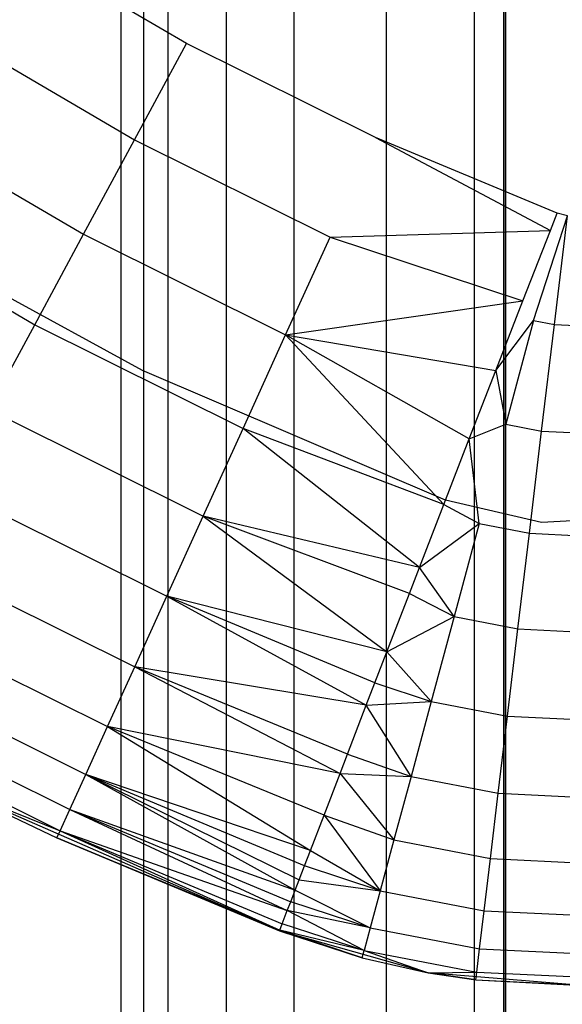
# Model space of a CAD drawing. Extents: x -18 to 18, y -209 to 194.
# Tile 35 of 108: x 13.74 to 15.15, y -85.31 to -82.75. Entities that reach past the tile are written whole.
import ezdxf

# ---------------------------------------------------------------- set-up
doc = ezdxf.new("R2010")
doc.units = 0
doc.header["$LTSCALE"] = 25.4
doc.layers.get('0').update_dxf_attribs({"linetype": 'CONTINUOUS'})

# ---------------------------------------------------------------- blocks, each defined once
blk = doc.blocks.new('PROFILE_FOCUS_15WB_STL')
at = {"color": 0}
for p, q in [((14, -207, -37), (14, 192, -36.9915)), ((14, -207, -37), (14, 192, -36.9915)), ((14.058, 192, -42), (14.058, -207, -42)), ((14.058, 192, -42), (14.058, -207, -42)), ((14.1225, -207, -57.0827), (14.1225, 192, -57.0827)), ((14.1225, -207, -53.9173), (14.1225, 192, -53.9173)), ((14.1225, -207, -57.0827), (14.1225, 192, -57.0827)), ((14.1225, -207, -53.9173), (14.1225, 192, -53.9173)), ((14.2742, -207, -43), (14.2742, 192, -43)), ((14.2742, -207, -43), (14.2742, 192, -43)), ((14.4501, -207, -52.5508), (14.4501, 192, -52.5508)), ((14.4501, -207, -52.5508), (14.4501, 192, -52.5508)), ((14.6904, -207, -58.484), (14.6904, 192, -58.484)), ((14.6904, -207, -58.484), (14.6904, 192, -58.484)), ((14.9192, -207, -53.6922), (14.9192, 192, -53.6922)), ((14.9192, -207, -53.6922), (14.9192, 192, -53.6922)), ((14.9192, -207, -57.3078), (14.9192, 192, -57.3078)), ((14.9192, -207, -57.3078), (14.9192, 192, -57.3078)), ((14.9956, -207, -68.4964), (14.9956, 192, -68.4964)), ((14.9956, -207, -67.5), (14.9956, 192, -67.5)), ((14.9956, -207, -68.4964), (14.9956, 192, -68.4964)), ((14.9956, -207, -67.5), (14.9956, 192, -67.5)), ((14.9956, -207, -70.5), (14.9956, 192, -70.5)), ((14.9956, -207, -70.5), (14.9956, 192, -70.5)), ((14.9956, -207, -69.5), (14.9956, 192, -69.5)), ((14.9956, -207, -69.5), (14.9956, 192, -69.5)), ((15, -74.2657, -61.8), (15, -206.5658, -61.8)), ((15, -206.5658, -70.5), (15, -74.2657, -70.5)), ((15, -74.2657, -61.8), (15, -206.5658, -61.8)), ((15, -206.5658, -70.5), (15, -74.2657, -70.5)), ((14.1705, -82.8162, -24.8), (13.6975, -82.5393, -24.8)), ((14.1705, -82.8162, -24.8), (13.6975, -82.5393, -24.8)), ((13.5453, -82.7798, -24.7796), (14.0352, -83.0666, -24.7796)), ((13.5453, -82.7798, -24.7796), (14.0352, -83.0666, -24.7796)), ((14.0352, -83.0666, -24.7796), (14.1705, -82.8162, -24.8)), ((14.0352, -83.0666, -24.7796), (14.1705, -82.8162, -24.8)), ((14.6613, -83.0601, -24.8), (14.1705, -82.8162, -24.8)), ((14.6613, -83.0601, -24.8), (14.1705, -82.8162, -24.8)), ((13.3963, -83.0155, -24.719), (13.9026, -83.3119, -24.719)), ((13.3963, -83.0155, -24.719), (13.9026, -83.3119, -24.719)), ((13.9026, -83.3119, -24.719), (14.0352, -83.0666, -24.7796)), ((13.9026, -83.3119, -24.719), (14.0352, -83.0666, -24.7796)), ((14.0352, -83.0666, -24.7796), (14.5435, -83.3192, -24.7796)), ((14.0352, -83.0666, -24.7796), (14.5435, -83.3192, -24.7796)), ((15.1343, -83.2572, -24.8), (14.6613, -83.0601, -24.8)), ((14.6613, -83.0601, -24.8), (15.1164, -83.3021, -24.7994)), ((14.6613, -83.0601, -24.8), (15.1164, -83.3021, -24.7994)), ((15.1343, -83.2572, -24.8), (14.6613, -83.0601, -24.8)), ((13.2534, -83.2414, -24.6193), (13.7755, -83.5471, -24.6193)), ((13.2534, -83.2414, -24.6193), (13.7755, -83.5471, -24.6193)), ((14.0558, -83.666, -12.3), (13.3042, -83.2544, -12.3)), ((14.0558, -83.666, -12.3), (13.3042, -83.2544, -12.3)), ((14.0558, -83.666, -21.3), (13.3042, -83.2544, -21.3)), ((14.0558, -83.666, -21.3), (13.3042, -83.2544, -21.3)), ((15.0728, -83.5363, -24.7796), (15.1605, -83.2641, -24.8)), ((15.1164, -83.3021, -24.7994), (15.1343, -83.2572, -24.8)), ((15.1267, -83.5467, -24.7796), (15.1605, -83.2641, -24.8)), ((15.1267, -83.5467, -24.7796), (15.1605, -83.2641, -24.8)), ((15.1605, -83.2641, -24.8), (15.1343, -83.2572, -24.8)), ((14.5435, -83.3192, -24.7796), (15.1164, -83.3021, -24.7994)), ((14.5435, -83.3192, -24.7796), (15.1164, -83.3021, -24.7994)), ((15.0447, -83.4847, -24.785), (15.1164, -83.3021, -24.7994)), ((13.7755, -83.5471, -24.6193), (13.9026, -83.3119, -24.719)), ((13.7755, -83.5471, -24.6193), (13.9026, -83.3119, -24.719)), ((13.9026, -83.3119, -24.719), (14.428, -83.573, -24.719)), ((13.9026, -83.3119, -24.719), (14.428, -83.573, -24.719)), ((14.428, -83.573, -24.719), (14.5435, -83.3192, -24.7796)), ((14.428, -83.573, -24.719), (14.5435, -83.3192, -24.7796)), ((14.5435, -83.3192, -24.7796), (15.0447, -83.4847, -24.785)), ((14.5435, -83.3192, -24.7796), (15.0447, -83.4847, -24.785)), ((14.428, -83.573, -24.719), (15.0447, -83.4847, -24.785)), ((14.428, -83.573, -24.719), (15.0447, -83.4847, -24.785)), ((14.9742, -83.666, -24.7512), (15.0447, -83.4847, -24.785)), ((14.9742, -83.666, -24.7512), (15.0728, -83.5363, -24.7796)), ((15.0728, -83.5363, -24.7796), (15.0003, -83.8056, -24.719)), ((15.0728, -83.5363, -24.7796), (15.0003, -83.8056, -24.719)), ((15.0728, -83.5363, -24.7796), (15.1267, -83.5467, -24.7796)), ((15.0728, -83.5363, -24.7796), (15.1267, -83.5467, -24.7796)), ((13.6564, -83.7675, -24.4825), (13.7755, -83.5471, -24.6193)), ((13.6564, -83.7675, -24.4825), (13.7755, -83.5471, -24.6193)), ((13.7755, -83.5471, -24.6193), (14.3173, -83.8164, -24.6193)), ((13.7755, -83.5471, -24.6193), (14.3173, -83.8164, -24.6193)), ((15.0935, -83.8236, -24.719), (15.1267, -83.5467, -24.7796)), ((15.0935, -83.8236, -24.719), (15.1267, -83.5467, -24.7796)), ((15.1267, -83.5467, -24.7796), (15.1815, -83.5493, -24.7796)), ((15.1267, -83.5467, -24.7796), (15.1815, -83.5493, -24.7796)), ((14.3173, -83.8164, -24.6193), (14.428, -83.573, -24.719)), ((14.3173, -83.8164, -24.6193), (14.428, -83.573, -24.719)), ((14.9052, -83.8438, -24.6983), (14.428, -83.573, -24.719)), ((14.428, -83.573, -24.719), (14.9742, -83.666, -24.7512)), ((14.9052, -83.8438, -24.6983), (14.428, -83.573, -24.719)), ((14.8392, -84.0145, -24.6274), (14.428, -83.573, -24.719)), ((14.8392, -84.0145, -24.6274), (14.428, -83.573, -24.719)), ((14.428, -83.573, -24.719), (14.9742, -83.666, -24.7512)), ((14.8438, -84.0026, -12.3), (14.0558, -83.666, -12.3)), ((14.0558, -83.666, -12.3), (14.0558, -83.666, -21.3)), ((14.0558, -83.666, -12.3), (14.0558, -83.666, -21.3)), ((14.8438, -84.0026, -12.3), (14.0558, -83.666, -12.3)), ((14.8438, -84.0026, -21.3), (14.0558, -83.666, -21.3)), ((14.8438, -84.0026, -21.3), (14.0558, -83.666, -21.3)), ((14.9052, -83.8438, -24.6983), (14.9742, -83.666, -24.7512)), ((14.9052, -83.8438, -24.6983), (14.9742, -83.666, -24.7512)), ((14.9742, -83.666, -24.7512), (15.0003, -83.8056, -24.719)), ((14.9742, -83.666, -24.7512), (15.0003, -83.8056, -24.719)), ((13.6564, -83.7675, -24.4825), (14.2136, -84.0443, -24.4825)), ((13.6564, -83.7675, -24.4825), (14.2136, -84.0443, -24.4825)), ((14.2136, -84.0443, -24.4825), (14.3173, -83.8164, -24.6193)), ((14.2136, -84.0443, -24.4825), (14.3173, -83.8164, -24.6193)), ((14.8392, -84.0145, -24.6274), (14.3173, -83.8164, -24.6193)), ((14.8392, -84.0145, -24.6274), (14.3173, -83.8164, -24.6193)), ((14.776, -84.1778, -24.539), (14.3173, -83.8164, -24.6193)), ((14.776, -84.1778, -24.539), (14.3173, -83.8164, -24.6193)), ((14.9052, -83.8438, -24.6983), (15.0003, -83.8056, -24.719)), ((14.9052, -83.8438, -24.6983), (15.0003, -83.8056, -24.719)), ((15.0003, -83.8056, -24.719), (15.0935, -83.8236, -24.719)), ((15.0003, -83.8056, -24.719), (15.0935, -83.8236, -24.719)), ((14.8392, -84.0145, -24.6274), (14.9052, -83.8438, -24.6983)), ((14.8392, -84.0145, -24.6274), (14.9052, -83.8438, -24.6983)), ((14.9309, -84.0638, -24.6193), (14.9052, -83.8438, -24.6983)), ((14.9309, -84.0638, -24.6193), (14.9052, -83.8438, -24.6983)), ((15.0617, -84.089, -24.6193), (15.0935, -83.8236, -24.719)), ((15.0617, -84.089, -24.6193), (15.0935, -83.8236, -24.719)), ((15.0935, -83.8236, -24.719), (15.1883, -83.8281, -24.719)), ((15.0935, -83.8236, -24.719), (15.1883, -83.8281, -24.719)), ((13.5478, -83.9685, -24.3115), (14.1191, -84.2523, -24.3115)), ((13.5478, -83.9685, -24.3115), (14.1191, -84.2523, -24.3115)), ((14.776, -84.1778, -24.539), (14.8392, -84.0145, -24.6274)), ((14.776, -84.1778, -24.539), (14.8392, -84.0145, -24.6274)), ((14.8392, -84.0145, -24.6274), (14.9309, -84.0638, -24.6193)), ((14.8392, -84.0145, -24.6274), (14.9309, -84.0638, -24.6193)), ((15.0929, -84.0613, -12.3), (14.8438, -84.0026, -12.3)), ((14.8438, -84.0026, -21.3), (14.8438, -84.0026, -12.3)), ((15.0929, -84.0613, -12.3), (14.8438, -84.0026, -12.3)), ((15.0929, -84.0613, -21.3), (14.8438, -84.0026, -21.3)), ((14.8438, -84.0026, -21.3), (14.8438, -84.0026, -12.3)), ((15.0929, -84.0613, -21.3), (14.8438, -84.0026, -21.3)), ((14.1191, -84.2523, -24.3115), (14.2136, -84.0443, -24.4825)), ((14.1191, -84.2523, -24.3115), (14.2136, -84.0443, -24.4825)), ((14.2136, -84.0443, -24.4825), (14.6915, -84.3968, -24.3828)), ((14.776, -84.1778, -24.539), (14.2136, -84.0443, -24.4825)), ((14.776, -84.1778, -24.539), (14.2136, -84.0443, -24.4825)), ((14.75, -84.2453, -24.4959), (14.2136, -84.0443, -24.4825)), ((14.75, -84.2453, -24.4959), (14.2136, -84.0443, -24.4825)), ((14.2136, -84.0443, -24.4825), (14.6915, -84.3968, -24.3828)), ((15.3486, -84.0473, -12.3), (15.0929, -84.0613, -12.3)), ((15.3486, -84.0473, -12.3), (15.0929, -84.0613, -12.3)), ((15.3486, -84.0473, -21.3), (15.0929, -84.0613, -21.3)), ((15.3486, -84.0473, -21.3), (15.0929, -84.0613, -21.3)), ((14.776, -84.1778, -24.539), (14.9309, -84.0638, -24.6193)), ((14.776, -84.1778, -24.539), (14.9309, -84.0638, -24.6193)), ((14.9309, -84.0638, -24.6193), (14.8658, -84.3056, -24.4825)), ((14.9309, -84.0638, -24.6193), (14.8658, -84.3056, -24.4825)), ((14.9309, -84.0638, -24.6193), (15.0617, -84.089, -24.6193)), ((14.9309, -84.0638, -24.6193), (15.0617, -84.089, -24.6193)), ((15.0929, -84.0613, -12.3), (15.0929, -84.0613, -21.3)), ((15.0929, -84.0613, -12.3), (15.0929, -84.0613, -21.3)), ((15.0319, -84.3377, -24.4825), (15.0617, -84.089, -24.6193)), ((15.0319, -84.3377, -24.4825), (15.0617, -84.089, -24.6193)), ((15.0617, -84.089, -24.6193), (15.1948, -84.0954, -24.6193)), ((15.0617, -84.089, -24.6193), (15.1948, -84.0954, -24.6193)), ((13.4519, -84.146, -24.1097), (14.0355, -84.436, -24.1097)), ((13.4519, -84.146, -24.1097), (14.0355, -84.436, -24.1097)), ((14.75, -84.2453, -24.4959), (14.776, -84.1778, -24.539)), ((14.8658, -84.3056, -24.4825), (14.776, -84.1778, -24.539)), ((14.0355, -84.436, -24.1097), (14.1191, -84.2523, -24.3115)), ((14.0355, -84.436, -24.1097), (14.1191, -84.2523, -24.3115)), ((14.1191, -84.2523, -24.3115), (14.6378, -84.5361, -24.2554)), ((14.6915, -84.3968, -24.3828), (14.1191, -84.2523, -24.3115)), ((14.6915, -84.3968, -24.3828), (14.1191, -84.2523, -24.3115)), ((14.6602, -84.4781, -24.3115), (14.1191, -84.2523, -24.3115)), ((14.6602, -84.4781, -24.3115), (14.1191, -84.2523, -24.3115)), ((14.1191, -84.2523, -24.3115), (14.6378, -84.5361, -24.2554)), ((14.6915, -84.3968, -24.3828), (14.75, -84.2453, -24.4959)), ((14.6915, -84.3968, -24.3828), (14.75, -84.2453, -24.4959)), ((14.75, -84.2453, -24.4959), (14.8658, -84.3056, -24.4825)), ((13.3706, -84.2964, -23.8813), (13.9647, -84.5916, -23.8813)), ((13.3706, -84.2964, -23.8813), (13.9647, -84.5916, -23.8813)), ((14.6915, -84.3968, -24.3828), (14.8658, -84.3056, -24.4825)), ((14.6915, -84.3968, -24.3828), (14.8658, -84.3056, -24.4825)), ((14.8658, -84.3056, -24.4825), (14.8065, -84.5262, -24.3115)), ((14.8658, -84.3056, -24.4825), (14.8065, -84.5262, -24.3115)), ((14.8658, -84.3056, -24.4825), (15.0319, -84.3377, -24.4825)), ((14.8658, -84.3056, -24.4825), (15.0319, -84.3377, -24.4825)), ((15.0047, -84.5645, -24.3115), (15.0319, -84.3377, -24.4825)), ((15.0047, -84.5645, -24.3115), (15.0319, -84.3377, -24.4825)), ((15.0319, -84.3377, -24.4825), (15.2008, -84.3457, -24.4825)), ((15.0319, -84.3377, -24.4825), (15.2008, -84.3457, -24.4825)), ((14.6602, -84.4781, -24.3115), (14.6915, -84.3968, -24.3828)), ((14.6602, -84.4781, -24.3115), (14.6915, -84.3968, -24.3828)), ((14.6915, -84.3968, -24.3828), (14.8065, -84.5262, -24.3115)), ((14.6915, -84.3968, -24.3828), (14.8065, -84.5262, -24.3115)), ((13.3056, -84.4167, -23.6308), (13.9081, -84.7161, -23.6308)), ((13.3056, -84.4167, -23.6308), (13.9081, -84.7161, -23.6308)), ((13.9647, -84.5916, -23.8813), (14.0355, -84.436, -24.1097)), ((13.9647, -84.5916, -23.8813), (14.0355, -84.436, -24.1097)), ((14.0355, -84.436, -24.1097), (14.5695, -84.7133, -24.0494)), ((14.6378, -84.5361, -24.2554), (14.0355, -84.436, -24.1097)), ((14.6378, -84.5361, -24.2554), (14.0355, -84.436, -24.1097)), ((14.5889, -84.6629, -24.114), (14.0355, -84.436, -24.1097)), ((14.5889, -84.6629, -24.114), (14.0355, -84.436, -24.1097)), ((14.0355, -84.436, -24.1097), (14.5695, -84.7133, -24.0494)), ((14.6378, -84.5361, -24.2554), (14.6602, -84.4781, -24.3115)), ((14.6602, -84.4781, -24.3115), (14.8065, -84.5262, -24.3115)), ((13.2582, -84.5045, -23.3635), (13.8668, -84.8069, -23.3635)), ((13.2582, -84.5045, -23.3635), (13.8668, -84.8069, -23.3635)), ((14.5889, -84.6629, -24.114), (14.6378, -84.5361, -24.2554)), ((14.5889, -84.6629, -24.114), (14.6378, -84.5361, -24.2554)), ((14.6378, -84.5361, -24.2554), (14.8065, -84.5262, -24.3115)), ((14.754, -84.721, -24.1097), (14.6378, -84.5361, -24.2554)), ((14.754, -84.721, -24.1097), (14.6378, -84.5361, -24.2554)), ((14.8065, -84.5262, -24.3115), (14.754, -84.721, -24.1097)), ((14.8065, -84.5262, -24.3115), (14.754, -84.721, -24.1097)), ((14.8065, -84.5262, -24.3115), (15.0047, -84.5645, -24.3115)), ((14.8065, -84.5262, -24.3115), (15.0047, -84.5645, -24.3115)), ((13.2294, -84.5578, -23.0846), (13.8417, -84.8621, -23.0846)), ((13.2294, -84.5578, -23.0846), (13.8417, -84.8621, -23.0846)), ((14.9807, -84.7649, -24.1097), (15.0047, -84.5645, -24.3115)), ((14.9807, -84.7649, -24.1097), (15.0047, -84.5645, -24.3115)), ((15.0047, -84.5645, -24.3115), (15.2064, -84.5741, -24.3115)), ((15.0047, -84.5645, -24.3115), (15.2064, -84.5741, -24.3115)), ((13.9081, -84.7161, -23.6308), (13.9647, -84.5916, -23.8813)), ((13.9081, -84.7161, -23.6308), (13.9647, -84.5916, -23.8813)), ((13.9647, -84.5916, -23.8813), (14.4924, -84.9134, -23.7192)), ((14.5695, -84.7133, -24.0494), (13.9647, -84.5916, -23.8813)), ((14.5695, -84.7133, -24.0494), (13.9647, -84.5916, -23.8813)), ((14.5279, -84.8214, -23.8889), (13.9647, -84.5916, -23.8813)), ((14.5279, -84.8214, -23.8889), (13.9647, -84.5916, -23.8813)), ((13.9647, -84.5916, -23.8813), (14.4924, -84.9134, -23.7192)), ((14.5695, -84.7133, -24.0494), (14.5889, -84.6629, -24.114)), ((14.5889, -84.6629, -24.114), (14.754, -84.721, -24.1097)), ((14.5279, -84.8214, -23.8889), (14.5695, -84.7133, -24.0494)), ((14.5279, -84.8214, -23.8889), (14.5695, -84.7133, -24.0494)), ((14.5695, -84.7133, -24.0494), (14.7096, -84.8862, -23.8813)), ((14.5695, -84.7133, -24.0494), (14.7096, -84.8862, -23.8813)), ((14.5695, -84.7133, -24.0494), (14.754, -84.721, -24.1097)), ((14.412, -85.1223, -12.3), (13.5314, -84.7372, -12.3)), ((13.5314, -84.7372, -12.3), (13.8333, -84.8806, -22.8)), ((13.5314, -84.7372, -12.3), (13.8333, -84.8806, -22.8)), ((13.5314, -84.7372, -22.8), (13.8333, -84.8806, -22.8)), ((14.412, -85.1223, -12.3), (13.5314, -84.7372, -12.3)), ((13.5314, -84.7372, -22.8), (13.8333, -84.8806, -22.8)), ((13.5314, -84.7372, -22.8), (13.8417, -84.8621, -23.0846)), ((13.5314, -84.7372, -22.8), (13.8417, -84.8621, -23.0846)), ((13.8668, -84.8069, -23.3635), (13.9081, -84.7161, -23.6308)), ((13.8668, -84.8069, -23.3635), (13.9081, -84.7161, -23.6308)), ((13.9081, -84.7161, -23.6308), (14.4525, -85.017, -23.462)), ((13.9081, -84.7161, -23.6308), (14.4525, -85.017, -23.462)), ((13.9081, -84.7161, -23.6308), (14.4631, -84.9895, -23.5409)), ((14.4924, -84.9134, -23.7192), (13.9081, -84.7161, -23.6308)), ((14.4924, -84.9134, -23.7192), (13.9081, -84.7161, -23.6308)), ((14.477, -84.9536, -23.6308), (13.9081, -84.7161, -23.6308)), ((14.477, -84.9536, -23.6308), (13.9081, -84.7161, -23.6308)), ((13.9081, -84.7161, -23.6308), (14.4631, -84.9895, -23.5409)), ((14.754, -84.721, -24.1097), (14.7096, -84.8862, -23.8813)), ((14.754, -84.721, -24.1097), (14.7096, -84.8862, -23.8813)), ((14.754, -84.721, -24.1097), (14.9807, -84.7649, -24.1097)), ((14.754, -84.721, -24.1097), (14.9807, -84.7649, -24.1097)), ((14.9603, -84.9347, -23.8813), (14.9807, -84.7649, -24.1097)), ((14.9603, -84.9347, -23.8813), (14.9807, -84.7649, -24.1097)), ((14.9807, -84.7649, -24.1097), (15.2113, -84.7758, -24.1097)), ((14.9807, -84.7649, -24.1097), (15.2113, -84.7758, -24.1097)), ((13.8417, -84.8621, -23.0846), (13.8668, -84.8069, -23.3635)), ((13.8417, -84.8621, -23.0846), (13.8668, -84.8069, -23.3635)), ((13.8668, -84.8069, -23.3635), (14.4323, -85.0695, -23.2723)), ((13.8668, -84.8069, -23.3635), (14.4323, -85.0695, -23.2723)), ((13.8668, -84.8069, -23.3635), (14.4411, -85.0467, -23.3635)), ((13.8668, -84.8069, -23.3635), (14.4411, -85.0467, -23.3635)), ((13.8668, -84.8069, -23.3635), (14.4525, -85.017, -23.462)), ((13.8668, -84.8069, -23.3635), (14.4525, -85.017, -23.462)), ((14.4924, -84.9134, -23.7192), (14.5279, -84.8214, -23.8889)), ((14.4924, -84.9134, -23.7192), (14.5279, -84.8214, -23.8889)), ((14.5279, -84.8214, -23.8889), (14.6741, -85.0182, -23.6308)), ((14.5279, -84.8214, -23.8889), (14.6741, -85.0182, -23.6308)), ((14.5279, -84.8214, -23.8889), (14.7096, -84.8862, -23.8813)), ((14.5279, -84.8214, -23.8889), (14.7096, -84.8862, -23.8813)), ((13.8333, -84.8806, -22.8), (13.8417, -84.8621, -23.0846)), ((13.8333, -84.8806, -22.8), (13.8417, -84.8621, -23.0846)), ((13.8417, -84.8621, -23.0846), (14.4127, -85.1206, -22.8842)), ((13.8417, -84.8621, -23.0846), (14.4127, -85.1206, -22.8842)), ((13.8417, -84.8621, -23.0846), (14.4191, -85.1039, -23.0795)), ((13.8417, -84.8621, -23.0846), (14.4191, -85.1039, -23.0795)), ((13.8417, -84.8621, -23.0846), (14.4323, -85.0695, -23.2723)), ((13.8417, -84.8621, -23.0846), (14.4323, -85.0695, -23.2723)), ((14.412, -85.1223, -12.3), (13.8333, -84.8806, -22.8)), ((13.8333, -84.8806, -22.8), (14.412, -85.1223, -22.8)), ((14.412, -85.1223, -12.3), (13.8333, -84.8806, -22.8)), ((13.8333, -84.8806, -22.8), (14.412, -85.1223, -22.8)), ((13.8333, -84.8806, -22.8), (14.4127, -85.1206, -22.8842)), ((13.8333, -84.8806, -22.8), (14.4127, -85.1206, -22.8842)), ((14.7096, -84.8862, -23.8813), (14.6741, -85.0182, -23.6308)), ((14.7096, -84.8862, -23.8813), (14.6741, -85.0182, -23.6308)), ((14.7096, -84.8862, -23.8813), (14.9603, -84.9347, -23.8813)), ((14.7096, -84.8862, -23.8813), (14.9603, -84.9347, -23.8813)), ((14.477, -84.9536, -23.6308), (14.4924, -84.9134, -23.7192)), ((14.477, -84.9536, -23.6308), (14.4924, -84.9134, -23.7192)), ((14.4924, -84.9134, -23.7192), (14.6741, -85.0182, -23.6308)), ((14.4924, -84.9134, -23.7192), (14.6741, -85.0182, -23.6308)), ((14.9441, -85.0705, -23.6308), (14.9603, -84.9347, -23.8813)), ((14.9441, -85.0705, -23.6308), (14.9603, -84.9347, -23.8813)), ((14.9603, -84.9347, -23.8813), (15.2154, -84.9468, -23.8813)), ((14.9603, -84.9347, -23.8813), (15.2154, -84.9468, -23.8813)), ((14.4631, -84.9895, -23.5409), (14.477, -84.9536, -23.6308)), ((14.4631, -84.9895, -23.5409), (14.477, -84.9536, -23.6308)), ((14.6741, -85.0182, -23.6308), (14.477, -84.9536, -23.6308)), ((14.6741, -85.0182, -23.6308), (14.477, -84.9536, -23.6308)), ((14.4525, -85.017, -23.462), (14.4631, -84.9895, -23.5409)), ((14.4525, -85.017, -23.462), (14.4631, -84.9895, -23.5409)), ((14.4631, -84.9895, -23.5409), (14.6741, -85.0182, -23.6308)), ((14.4631, -84.9895, -23.5409), (14.6741, -85.0182, -23.6308)), ((14.4411, -85.0467, -23.3635), (14.4525, -85.017, -23.462)), ((14.4411, -85.0467, -23.3635), (14.4525, -85.017, -23.462)), ((14.4525, -85.017, -23.462), (14.6482, -85.1145, -23.3635)), ((14.4525, -85.017, -23.462), (14.6482, -85.1145, -23.3635)), ((14.6741, -85.0182, -23.6308), (14.6482, -85.1145, -23.3635)), ((14.6741, -85.0182, -23.6308), (14.6482, -85.1145, -23.3635)), ((14.6741, -85.0182, -23.6308), (14.9441, -85.0705, -23.6308)), ((14.6741, -85.0182, -23.6308), (14.9441, -85.0705, -23.6308)), ((14.4323, -85.0695, -23.2723), (14.4411, -85.0467, -23.3635)), ((14.4323, -85.0695, -23.2723), (14.4411, -85.0467, -23.3635)), ((14.6482, -85.1145, -23.3635), (14.4411, -85.0467, -23.3635)), ((14.6482, -85.1145, -23.3635), (14.4411, -85.0467, -23.3635)), ((14.4191, -85.1039, -23.0795), (14.4323, -85.0695, -23.2723)), ((14.4191, -85.1039, -23.0795), (14.4323, -85.0695, -23.2723)), ((14.6482, -85.1145, -23.3635), (14.4323, -85.0695, -23.2723)), ((14.6482, -85.1145, -23.3635), (14.4323, -85.0695, -23.2723)), ((14.6324, -85.1731, -23.0846), (14.4323, -85.0695, -23.2723)), ((14.6324, -85.1731, -23.0846), (14.4323, -85.0695, -23.2723)), ((14.9322, -85.1695, -23.3635), (14.9441, -85.0705, -23.6308)), ((14.9322, -85.1695, -23.3635), (14.9441, -85.0705, -23.6308)), ((14.9441, -85.0705, -23.6308), (15.2187, -85.0835, -23.6308)), ((14.9441, -85.0705, -23.6308), (15.2187, -85.0835, -23.6308)), ((14.412, -85.1223, -22.8), (14.4127, -85.1206, -22.8842)), ((14.412, -85.1223, -22.8), (14.4127, -85.1206, -22.8842)), ((14.412, -85.1223, -22.8), (14.412, -85.1223, -12.3)), ((14.412, -85.1223, -22.8), (14.6271, -85.1928, -22.8)), ((14.6271, -85.1928, -22.8), (14.412, -85.1223, -12.3)), ((14.412, -85.1223, -22.8), (14.412, -85.1223, -12.3)), ((14.6271, -85.1928, -22.8), (14.412, -85.1223, -12.3)), ((14.7986, -85.2313, -12.3), (14.412, -85.1223, -12.3)), ((14.7986, -85.2313, -12.3), (14.412, -85.1223, -12.3)), ((14.412, -85.1223, -22.8), (14.6271, -85.1928, -22.8)), ((14.4127, -85.1206, -22.8842), (14.4191, -85.1039, -23.0795)), ((14.4127, -85.1206, -22.8842), (14.4191, -85.1039, -23.0795)), ((14.6324, -85.1731, -23.0846), (14.4127, -85.1206, -22.8842)), ((14.6324, -85.1731, -23.0846), (14.4127, -85.1206, -22.8842)), ((14.6271, -85.1928, -22.8), (14.4127, -85.1206, -22.8842)), ((14.6271, -85.1928, -22.8), (14.4127, -85.1206, -22.8842)), ((14.6324, -85.1731, -23.0846), (14.4191, -85.1039, -23.0795)), ((14.6324, -85.1731, -23.0846), (14.4191, -85.1039, -23.0795)), ((14.6482, -85.1145, -23.3635), (14.6324, -85.1731, -23.0846)), ((14.6482, -85.1145, -23.3635), (14.6324, -85.1731, -23.0846)), ((14.6482, -85.1145, -23.3635), (14.9322, -85.1695, -23.3635)), ((14.6482, -85.1145, -23.3635), (14.9322, -85.1695, -23.3635)), ((14.6271, -85.1928, -22.8), (14.6324, -85.1731, -23.0846)), ((14.6271, -85.1928, -22.8), (14.6324, -85.1731, -23.0846)), ((14.6324, -85.1731, -23.0846), (14.7986, -85.2313, -22.8)), ((14.6324, -85.1731, -23.0846), (14.7986, -85.2313, -22.8)), ((14.6324, -85.1731, -23.0846), (14.925, -85.2297, -23.0846)), ((14.6324, -85.1731, -23.0846), (14.925, -85.2297, -23.0846)), ((14.925, -85.2297, -23.0846), (14.9322, -85.1695, -23.3635)), ((14.925, -85.2297, -23.0846), (14.9322, -85.1695, -23.3635)), ((14.9322, -85.1695, -23.3635), (15.2212, -85.1832, -23.3635)), ((14.9322, -85.1695, -23.3635), (15.2212, -85.1832, -23.3635)), ((14.6271, -85.1928, -22.8), (14.7986, -85.2313, -12.3)), ((14.6271, -85.1928, -22.8), (14.7986, -85.2313, -22.8)), ((14.6271, -85.1928, -22.8), (14.7986, -85.2313, -12.3)), ((14.6271, -85.1928, -22.8), (14.7986, -85.2313, -22.8)), ((14.7986, -85.2313, -22.8), (14.925, -85.2297, -23.0846)), ((14.7986, -85.2313, -22.8), (14.925, -85.2297, -23.0846)), ((14.7986, -85.2313, -22.8), (14.7986, -85.2313, -12.3)), ((14.7986, -85.2313, -22.8), (14.7986, -85.2313, -12.3)), ((14.7986, -85.2313, -22.8), (14.9226, -85.2499, -22.8)), ((14.9226, -85.2499, -22.8), (14.7986, -85.2313, -12.3)), ((14.9226, -85.2499, -22.8), (14.7986, -85.2313, -12.3)), ((15.1989, -85.2646, -12.3), (14.7986, -85.2313, -12.3)), ((15.1989, -85.2646, -12.3), (14.7986, -85.2313, -12.3)), ((14.7986, -85.2313, -22.8), (14.9226, -85.2499, -22.8)), ((14.9226, -85.2499, -22.8), (14.925, -85.2297, -23.0846)), ((14.9226, -85.2499, -22.8), (14.925, -85.2297, -23.0846)), ((14.9226, -85.2499, -22.8), (15.1989, -85.2646, -12.3)), ((14.9226, -85.2499, -22.8), (15.2231, -85.2642, -22.8)), ((14.9226, -85.2499, -22.8), (15.1989, -85.2646, -12.3)), ((14.9226, -85.2499, -22.8), (15.2231, -85.2642, -22.8)), ((14.925, -85.2297, -23.0846), (15.2226, -85.2438, -23.0846)), ((14.925, -85.2297, -23.0846), (15.2226, -85.2438, -23.0846))]:
    blk.add_line(p, q, dxfattribs=at)

msp = doc.modelspace()

# ---------------------------------------------------------------- block references
at = {"color": 0}
msp.add_blockref('PROFILE_FOCUS_15WB_STL', (0, 0), dxfattribs=at)

doc.saveas('drawing.dxf')
